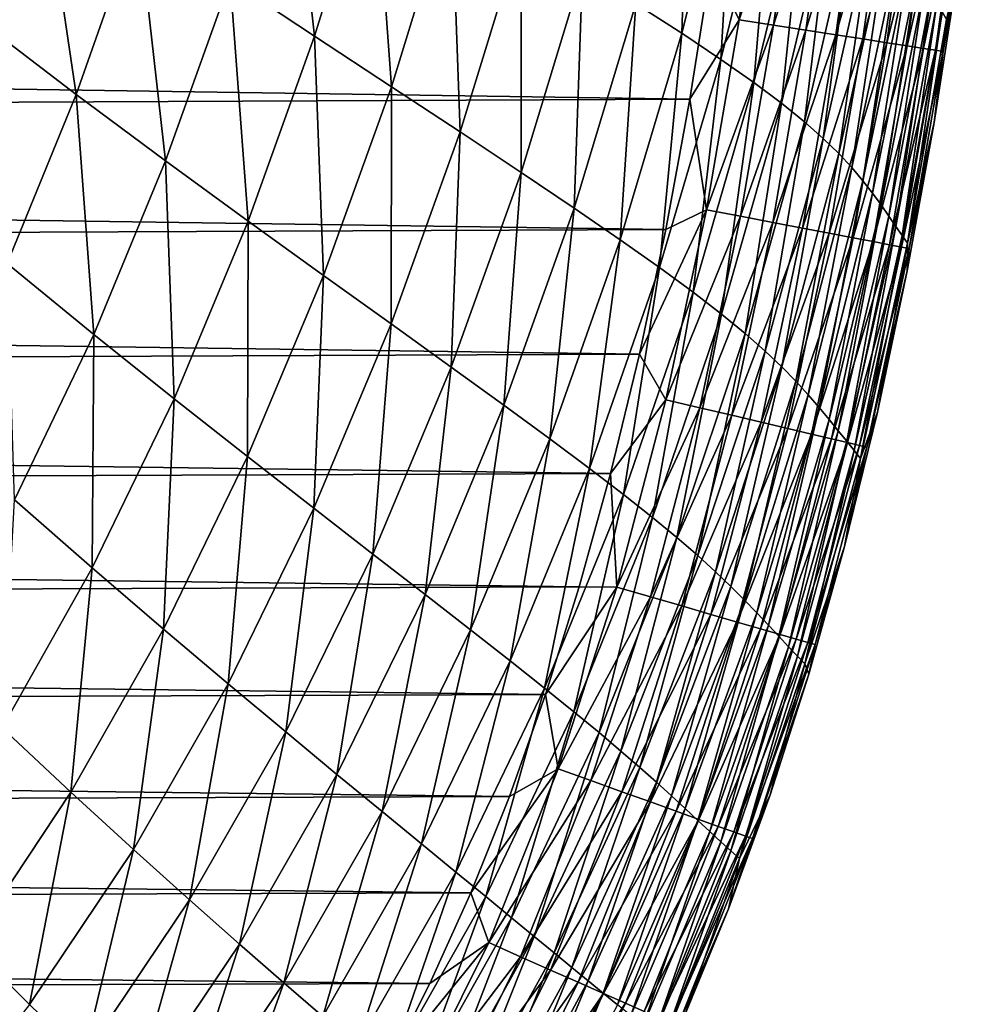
# Model space of a CAD drawing. Header units: metres. Extents: x -36 to 82, y -104 to 104.
# Tile 28 of 245: x 11.43 to 15.31, y -99.22 to -95.2. Entities that reach past the tile are written whole.
import ezdxf

# ---------------------------------------------------------------- set-up
doc = ezdxf.new("R2010")
doc.units = ezdxf.units.M
doc.layers.add('solid_FIT-SHOWER-153_SW0001', color=7, linetype='CONTINUOUS')

msp = doc.modelspace()

# ---------------------------------------------------------------- linework, layer by layer
at = {"layer": 'solid_FIT-SHOWER-153_SW0001'}
for points in [[(11.093212, -94.212463, -17.160442), (11.513734, -94.512512, -16.755827), (11.271219, -95.209732, -16.727695)], [(12.289019, -95.039879, -15.744194), (12.523917, -94.276466, -15.769111), (12.634376, -95.268387, -15.128611)], [(12.523917, -94.276466, -15.769111), (12.875604, -94.487022, -15.152565), (12.634376, -95.268387, -15.128611)], [(13.945886, -95.136177, -11.89852), (14.16457, -94.278923, -11.913508), (14.133304, -95.256416, -10.880325)], [(14.16457, -94.278923, -11.913508), (14.350946, -94.389664, -10.894338), (14.133304, -95.256416, -10.880325)], [(14.133304, -95.256416, -10.880325), (14.350946, -94.389664, -10.894338), (14.29319, -95.362984, -9.775825)], [(14.350946, -94.389664, -10.894338), (14.50904, -94.488167, -9.789031), (14.29319, -95.362984, -9.775825)], [(14.368354, -95.20108, 16.897438), (14.476045, -94.434601, 16.897451), (14.254598, -94.967766, 16.90811)], [(14.616849, -94.452431, 16.866035), (14.476045, -94.434601, 16.897451), (14.368354, -95.20108, 16.897438)], [(14.508688, -95.222916, 16.865982), (14.616849, -94.452431, 16.866035), (14.368354, -95.20108, 16.897438)], [(14.749222, -94.469193, 16.815401), (14.616849, -94.452431, 16.866035), (14.508688, -95.222916, 16.865982)], [(12.634376, -95.268387, -15.128611), (12.875604, -94.487022, -15.152565), (12.948016, -95.474571, -14.43617)], [(12.875604, -94.487022, -15.152565), (13.193964, -94.677223, -14.458756), (12.948016, -95.474571, -14.43617)], [(14.29319, -95.362984, -9.775825), (14.50904, -94.488167, -9.789031), (14.42822, -95.457565, -8.582497)], [(14.50904, -94.488167, -9.789031), (14.641622, -94.575974, -8.595057), (14.42822, -95.457565, -8.582497)], [(14.640609, -95.243431, 16.815285), (14.749222, -94.469193, 16.815401), (14.508688, -95.222916, 16.865982)], [(14.871642, -94.484695, 16.747091), (14.749222, -94.469193, 16.815401), (14.640609, -95.243431, 16.815285)], [(14.762598, -95.262405, 16.746895), (14.871642, -94.484695, 16.747091), (14.640609, -95.243431, 16.815285)], [(14.982586, -94.498741, 16.662645), (14.871642, -94.484695, 16.747091), (14.762598, -95.262405, 16.746895)], [(11.271219, -95.209732, -16.727695), (11.513734, -94.512512, -16.755827), (11.660697, -95.506836, -16.25687)], [(11.513734, -94.512512, -16.755827), (11.914289, -94.788162, -16.285458), (11.660697, -95.506836, -16.25687)], [(14.873137, -95.279602, 16.662354), (14.982586, -94.498741, 16.662645), (14.762598, -95.262405, 16.746895)], [(15.080531, -94.511147, 16.563606), (14.982586, -94.498741, 16.662645), (14.873137, -95.279602, 16.662354)], [(14.970706, -95.294777, 16.563208), (15.080531, -94.511147, 16.563606), (14.873137, -95.279602, 16.662354)], [(15.163956, -94.521706, 16.451515), (15.080531, -94.511147, 16.563606), (14.970706, -95.294777, 16.563208)], [(15.053787, -95.307701, 16.451002), (15.163956, -94.521706, 16.451515), (14.970706, -95.294777, 16.563208)], [(15.231338, -94.530243, 16.327915), (15.163956, -94.521706, 16.451515), (15.053787, -95.307701, 16.451002)], [(15.120862, -95.318138, 16.327282), (15.231338, -94.530243, 16.327915), (15.053787, -95.307701, 16.451002)], [(15.281152, -94.536552, 16.194347), (15.231338, -94.530243, 16.327915), (15.120862, -95.318138, 16.327282)], [(15.170412, -95.325844, 16.193594), (15.281152, -94.536552, 16.194347), (15.120862, -95.318138, 16.327282)], [(15.311878, -94.540443, 16.052351), (15.281152, -94.536552, 16.194347), (15.170412, -95.325844, 16.193594)], [(14.42822, -95.457565, -8.582497), (14.641622, -94.575974, -8.595057), (14.541072, -95.541832, -7.297823)], [(14.641622, -94.575974, -8.595057), (14.751465, -94.654594, -7.309886), (14.541072, -95.541832, -7.297823)], [(15.200919, -95.330589, 16.051481), (15.311878, -94.540443, 16.052351), (15.170412, -95.325844, 16.193594)], [(15.261744, -94.989388, 15.903095), (15.311878, -94.540443, 16.052351), (15.200919, -95.330589, 16.051481)], [(14.541072, -95.541832, -7.297823), (14.751465, -94.654594, -7.309886), (14.634546, -95.617317, -5.919303)], [(14.751465, -94.654594, -7.309886), (14.84144, -94.72541, -5.930979), (14.634546, -95.617317, -5.919303)], [(12.948016, -95.474571, -14.43617), (13.193964, -94.677223, -14.458756), (13.228845, -95.659454, -13.66492)], [(13.193964, -94.677223, -14.458756), (13.477991, -94.84803, -13.685895), (13.228845, -95.659454, -13.66492)], [(14.634546, -95.617317, -5.919303), (14.84144, -94.72541, -5.930979), (14.711577, -95.685371, -4.444458)], [(14.84144, -94.72541, -5.930979), (14.914524, -94.789627, -4.455788), (14.711577, -95.685371, -4.444458)], [(11.660697, -95.506836, -16.25687), (11.914289, -94.788162, -16.285458), (12.025849, -95.777893, -15.715877)], [(11.914289, -94.788162, -16.285458), (12.289019, -95.039879, -15.744194), (12.025849, -95.777893, -15.715877)], [(14.711577, -95.685371, -4.444458), (14.914524, -94.789627, -4.455788), (14.775106, -95.747345, -2.87081)], [(14.914524, -94.789627, -4.455788), (14.973701, -94.848427, -2.881764), (14.775106, -95.747345, -2.87081)], [(13.228845, -95.659454, -13.66492), (13.477991, -94.84803, -13.685895), (13.477246, -95.824249, -12.813607)], [(13.477991, -94.84803, -13.685895), (13.728259, -95.000587, -12.832932), (13.477246, -95.824249, -12.813607)], [(14.775106, -95.747345, -2.87081), (14.973701, -94.848427, -2.881764), (14.828074, -95.804581, -1.195883)], [(14.973701, -94.848427, -2.881764), (15.021956, -94.903008, -1.20636), (14.828074, -95.804581, -1.195883)], [(14.828074, -95.804581, -1.195883), (15.021956, -94.903008, -1.20636), (14.873303, -95.858337, 0.582657)], [(15.021956, -94.903008, -1.20636), (15.062156, -94.954475, 0.572822), (14.873303, -95.858337, 0.582657)], [(-14.234336, -95.103043, 16.90811), (14.165971, -95.525948, 16.90811), (14.254598, -94.967766, 16.90811)], [(14.368354, -95.20108, 16.897438), (14.254598, -94.967766, 16.90811), (14.165971, -95.525948, 16.90811)], [(14.873303, -95.858337, 0.582657), (15.062156, -94.954475, 0.572822), (14.912688, -95.909195, 2.466063)], [(15.062156, -94.954475, 0.572822), (15.096282, -95.003319, 2.457041), (14.912688, -95.909195, 2.466063)], [(13.477246, -95.824249, -12.813607), (13.728259, -95.000587, -12.832932), (13.694165, -95.970329, -11.880727)], [(13.728259, -95.000587, -12.832932), (13.945886, -95.136177, -11.89852), (13.694165, -95.970329, -11.880727)], [(14.912688, -95.909195, 2.466063), (15.096282, -95.003319, 2.457041), (14.947698, -95.957413, 4.455092)], [(15.096282, -95.003319, 2.457041), (15.125905, -95.049721, 4.447033), (14.947698, -95.957413, 4.455092)], [(15.164011, -95.621162, 15.902287), (15.261744, -94.989388, 15.903095), (15.200919, -95.330589, 16.051481)], [(15.214452, -95.200546, 13.478564), (15.261744, -94.989388, 15.903095), (15.164011, -95.621162, 15.902287)], [(12.025849, -95.777893, -15.715877), (12.289019, -95.039879, -15.744194), (12.363295, -96.023705, -15.101231)], [(12.289019, -95.039879, -15.744194), (12.634376, -95.268387, -15.128611), (12.363295, -96.023705, -15.101231)], [(14.947698, -95.957413, 4.455092), (15.125905, -95.049721, 4.447033), (14.979339, -96.002846, 6.55046)], [(15.125905, -95.049721, 4.447033), (15.152168, -95.093513, 6.543486), (14.979339, -96.002846, 6.55046)], [(14.979339, -96.002846, 6.55046), (15.152168, -95.093513, 6.543486), (15.008003, -96.044838, 8.752824)], [(15.152168, -95.093513, 6.543486), (15.175645, -95.134018, 8.747024), (15.008003, -96.044838, 8.752824)], [(-14.234336, -95.103043, 16.90811), (-14.143931, -95.652153, 16.90811), (14.165971, -95.525948, 16.90811)], [(13.694165, -95.970329, -11.880727), (13.945886, -95.136177, -11.89852), (13.881917, -96.099442, -10.863909)], [(13.945886, -95.136177, -11.89852), (14.133304, -95.256416, -10.880325), (13.881917, -96.099442, -10.863909)], [(15.008003, -96.044838, 8.752824), (15.175645, -95.134018, 8.747024), (15.033787, -96.082443, 11.062926)], [(15.175645, -95.134018, 8.747024), (15.196636, -95.170326, 11.058353), (15.033787, -96.082443, 11.062926)], [(15.033787, -96.082443, 11.062926), (15.196636, -95.170326, 11.058353), (15.055701, -96.113701, 13.481874)], [(15.196636, -95.170326, 11.058353), (15.214452, -95.200546, 13.478564), (15.055701, -96.113701, 13.481874)], [(11.271219, -95.209732, -16.727695), (11.660697, -95.506836, -16.25687), (11.37904, -96.196861, -16.225588)], [(14.234219, -95.976944, 16.897423), (14.368354, -95.20108, 16.897438), (14.165971, -95.525948, 16.90811)], [(14.508688, -95.222916, 16.865982), (14.368354, -95.20108, 16.897438), (14.234219, -95.976944, 16.897423)], [(15.055701, -96.113701, 13.481874), (15.214452, -95.200546, 13.478564), (15.164011, -95.621162, 15.902287)], [(13.881917, -96.099442, -10.863909), (14.133304, -95.256416, -10.880325), (14.043069, -96.213432, -9.760625)], [(14.133304, -95.256416, -10.880325), (14.29319, -95.362984, -9.775825), (14.043069, -96.213432, -9.760625)], [(14.373804, -96.003647, 16.865923), (14.508688, -95.222916, 16.865982), (14.234219, -95.976944, 16.897423)], [(14.640609, -95.243431, 16.815285), (14.508688, -95.222916, 16.865982), (14.373804, -96.003647, 16.865923)], [(14.50501, -96.028748, 16.815159), (14.640609, -95.243431, 16.815285), (14.373804, -96.003647, 16.865923)], [(14.762598, -95.262405, 16.746895), (14.640609, -95.243431, 16.815285), (14.50501, -96.028748, 16.815159)], [(12.363295, -96.023705, -15.101231), (12.634376, -95.268387, -15.128611), (12.670742, -96.245209, -14.410256)], [(12.634376, -95.268387, -15.128611), (12.948016, -95.474571, -14.43617), (12.670742, -96.245209, -14.410256)], [(14.626323, -96.051949, 16.746677), (14.762598, -95.262405, 16.746895), (14.50501, -96.028748, 16.815159)], [(14.873137, -95.279602, 16.662354), (14.762598, -95.262405, 16.746895), (14.626323, -96.051949, 16.746677)], [(14.736233, -96.072975, 16.662031), (14.873137, -95.279602, 16.662354), (14.626323, -96.051949, 16.746677)], [(14.970706, -95.294777, 16.563208), (14.873137, -95.279602, 16.662354), (14.736233, -96.072975, 16.662031)], [(14.833227, -96.09153, 16.562767), (14.970706, -95.294777, 16.563208), (14.736233, -96.072975, 16.662031)], [(15.053787, -95.307701, 16.451002), (14.970706, -95.294777, 16.563208), (14.833227, -96.09153, 16.562767)], [(14.915794, -96.10733, 16.450436), (15.053787, -95.307701, 16.451002), (14.833227, -96.09153, 16.562767)], [(15.120862, -95.318138, 16.327282), (15.053787, -95.307701, 16.451002), (14.915794, -96.10733, 16.450436)], [(14.982423, -96.120079, 16.326586), (15.120862, -95.318138, 16.327282), (14.915794, -96.10733, 16.450436)], [(15.170412, -95.325844, 16.193594), (15.120862, -95.318138, 16.327282), (14.982423, -96.120079, 16.326586)], [(15.0316, -96.129486, 16.192764), (15.170412, -95.325844, 16.193594), (14.982423, -96.120079, 16.326586)], [(15.200919, -95.330589, 16.051481), (15.170412, -95.325844, 16.193594), (15.0316, -96.129486, 16.192764)], [(15.061815, -96.135262, 16.050524), (15.200919, -95.330589, 16.051481), (15.0316, -96.129486, 16.192764)], [(15.164011, -95.621162, 15.902287), (15.200919, -95.330589, 16.051481), (15.061815, -96.135262, 16.050524)], [(14.043069, -96.213432, -9.760625), (14.29319, -95.362984, -9.775825), (14.180188, -96.314117, -8.568347)], [(14.29319, -95.362984, -9.775825), (14.42822, -95.457565, -8.582497), (14.180188, -96.314117, -8.568347)], [(14.180188, -96.314117, -8.568347), (14.42822, -95.457565, -8.582497), (14.295848, -96.403328, -7.28455)], [(14.42822, -95.457565, -8.582497), (14.541072, -95.541832, -7.297823), (14.295848, -96.403328, -7.28455)], [(12.670742, -96.245209, -14.410256), (12.948016, -95.474571, -14.43617), (12.947047, -96.443497, -13.640822)], [(12.948016, -95.474571, -14.43617), (13.228845, -95.659454, -13.66492), (12.947047, -96.443497, -13.640822)], [(-14.143931, -95.652153, 16.90811), (14.068228, -96.058243, 16.90811), (14.165971, -95.525948, 16.90811)], [(11.37904, -96.196861, -16.225588), (11.660697, -95.506836, -16.25687), (11.733085, -96.486504, -15.684728)], [(11.660697, -95.506836, -16.25687), (12.025849, -95.777893, -15.715877), (11.733085, -96.486504, -15.684728)], [(14.234219, -95.976944, 16.897423), (14.165971, -95.525948, 16.90811), (14.068228, -96.058243, 16.90811)], [(14.295848, -96.403328, -7.28455), (14.541072, -95.541832, -7.297823), (14.392756, -96.48275, -5.906761)], [(14.541072, -95.541832, -7.297823), (14.634546, -95.617317, -5.919303), (14.392756, -96.48275, -5.906761)], [(14.392756, -96.48275, -5.906761), (14.634546, -95.617317, -5.919303), (14.473781, -96.553886, -4.432569)], [(14.634546, -95.617317, -5.919303), (14.711577, -95.685371, -4.444458), (14.473781, -96.553886, -4.432569)], [(15.054354, -96.225945, 15.901451), (15.164011, -95.621162, 15.902287), (15.061815, -96.135262, 16.050524)], [(15.055701, -96.113701, 13.481874), (15.164011, -95.621162, 15.902287), (15.054354, -96.225945, 15.901451)], [(-14.143931, -95.652153, 16.90811), (-14.044203, -96.177879, 16.90811), (14.068228, -96.058243, 16.90811)], [(12.947047, -96.443497, -13.640822), (13.228845, -95.659454, -13.66492), (13.192434, -96.619858, -12.791441)], [(13.228845, -95.659454, -13.66492), (13.477246, -95.824249, -12.813607), (13.192434, -96.619858, -12.791441)], [(14.473781, -96.553886, -4.432569), (14.711577, -95.685371, -4.444458), (14.541795, -96.618248, -2.859564)], [(14.711577, -95.685371, -4.444458), (14.775106, -95.747345, -2.87081), (14.541795, -96.618248, -2.859564)], [(11.733085, -96.486504, -15.684728), (12.025849, -95.777893, -15.715877), (12.061119, -96.748863, -15.070991)], [(12.025849, -95.777893, -15.715877), (12.363295, -96.023705, -15.101231), (12.061119, -96.748863, -15.070991)], [(14.541795, -96.618248, -2.859564), (14.775106, -95.747345, -2.87081), (14.599673, -96.67733, -1.18534)], [(14.775106, -95.747345, -2.87081), (14.828074, -95.804581, -1.195883), (14.599673, -96.67733, -1.18534)], [(13.192434, -96.619858, -12.791441), (13.477246, -95.824249, -12.813607), (13.407686, -96.775749, -11.860416)], [(13.477246, -95.824249, -12.813607), (13.694165, -95.970329, -11.880727), (13.407686, -96.775749, -11.860416)], [(14.599673, -96.67733, -1.18534), (14.828074, -95.804581, -1.195883), (14.650163, -96.732544, 0.592377)], [(14.828074, -95.804581, -1.195883), (14.873303, -95.858337, 0.582657), (14.650163, -96.732544, 0.592377)], [(14.650163, -96.732544, 0.592377), (14.873303, -95.858337, 0.582657), (14.695059, -96.784569, 2.474838)], [(14.873303, -95.858337, 0.582657), (14.912688, -95.909195, 2.466063), (14.695059, -96.784569, 2.474838)], [(14.695059, -96.784569, 2.474838), (14.912688, -95.909195, 2.466063), (14.735709, -96.833748, 4.462831)], [(14.912688, -95.909195, 2.466063), (14.947698, -95.957413, 4.455092), (14.735709, -96.833748, 4.462831)], [(13.407686, -96.775749, -11.860416), (13.694165, -95.970329, -11.880727), (13.594995, -96.913063, -10.845331)], [(13.694165, -95.970329, -11.880727), (13.881917, -96.099442, -10.863909), (13.594995, -96.913063, -10.845331)], [(14.234219, -95.976944, 16.897423), (14.068228, -96.058243, 16.90811), (13.960592, -96.567223, 16.90811)], [(14.0692, -96.752991, 16.897406), (14.234219, -95.976944, 16.897423), (13.960592, -96.567223, 16.90811)], [(14.373804, -96.003647, 16.865923), (14.234219, -95.976944, 16.897423), (14.0692, -96.752991, 16.897406)], [(14.735709, -96.833748, 4.462831), (14.947698, -95.957413, 4.455092), (14.772969, -96.880005, 6.557096)], [(14.947698, -95.957413, 4.455092), (14.979339, -96.002846, 6.55046), (14.772969, -96.880005, 6.557096)], [(12.061119, -96.748863, -15.070991), (12.363295, -96.023705, -15.101231), (12.360953, -96.98494, -14.381556)], [(12.363295, -96.023705, -15.101231), (12.670742, -96.245209, -14.410256), (12.360953, -96.98494, -14.381556)], [(14.207629, -96.785606, 16.86586), (14.373804, -96.003647, 16.865923), (14.0692, -96.752991, 16.897406)], [(14.50501, -96.028748, 16.815159), (14.373804, -96.003647, 16.865923), (14.207629, -96.785606, 16.86586)], [(14.772969, -96.880005, 6.557096), (14.979339, -96.002846, 6.55046), (14.807041, -96.922699, 8.758326)], [(14.979339, -96.002846, 6.55046), (15.008003, -96.044838, 8.752824), (14.807041, -96.922699, 8.758326)], [(-14.044203, -96.177879, 16.90811), (13.960592, -96.567223, 16.90811), (14.068228, -96.058243, 16.90811)], [(14.337736, -96.816261, 16.815022), (14.50501, -96.028748, 16.815159), (14.207629, -96.785606, 16.86586)], [(14.626323, -96.051949, 16.746677), (14.50501, -96.028748, 16.815159), (14.337736, -96.816261, 16.815022)], [(14.458019, -96.844597, 16.746447), (14.626323, -96.051949, 16.746677), (14.337736, -96.816261, 16.815022)], [(14.736233, -96.072975, 16.662031), (14.626323, -96.051949, 16.746677), (14.458019, -96.844597, 16.746447)], [(14.807041, -96.922699, 8.758326), (15.008003, -96.044838, 8.752824), (14.837804, -96.960907, 11.067285)], [(15.008003, -96.044838, 8.752824), (15.033787, -96.082443, 11.062926), (14.837804, -96.960907, 11.067285)], [(13.594995, -96.913063, -10.845331), (13.881917, -96.099442, -10.863909), (13.756809, -97.033775, -9.743634)], [(13.881917, -96.099442, -10.863909), (14.043069, -96.213432, -9.760625), (13.756809, -97.033775, -9.743634)], [(14.566978, -96.87027, 16.661686), (14.736233, -96.072975, 16.662031), (14.458019, -96.844597, 16.746447)], [(14.833227, -96.09153, 16.562767), (14.736233, -96.072975, 16.662031), (14.566978, -96.87027, 16.661686)], [(14.663112, -96.892914, 16.562296), (14.833227, -96.09153, 16.562767), (14.566978, -96.87027, 16.661686)], [(14.915794, -96.10733, 16.450436), (14.833227, -96.09153, 16.562767), (14.663112, -96.892914, 16.562296)], [(14.837804, -96.960907, 11.067285), (15.033787, -96.082443, 11.062926), (14.863967, -96.992622, 13.485077)], [(15.033787, -96.082443, 11.062926), (15.055701, -96.113701, 13.481874), (14.863967, -96.992622, 13.485077)], [(14.74492, -96.912193, 16.449829), (14.915794, -96.10733, 16.450436), (14.663112, -96.892914, 16.562296)], [(14.982423, -96.120079, 16.326586), (14.915794, -96.10733, 16.450436), (14.74492, -96.912193, 16.449829)], [(14.810903, -96.927734, 16.325838), (14.982423, -96.120079, 16.326586), (14.74492, -96.912193, 16.449829)], [(15.0316, -96.129486, 16.192764), (14.982423, -96.120079, 16.326586), (14.810903, -96.927734, 16.325838)], [(14.859558, -96.939201, 16.191875), (15.0316, -96.129486, 16.192764), (14.810903, -96.927734, 16.325838)], [(15.061815, -96.135262, 16.050524), (15.0316, -96.129486, 16.192764), (14.859558, -96.939201, 16.191875)], [(14.889387, -96.946228, 16.049498), (15.061815, -96.135262, 16.050524), (14.859558, -96.939201, 16.191875)], [(14.863967, -96.992622, 13.485077), (15.055701, -96.113701, 13.481874), (14.932515, -96.803322, 15.900638)], [(15.054354, -96.225945, 15.901451), (15.061815, -96.135262, 16.050524), (14.889387, -96.946228, 16.049498)], [(15.055701, -96.113701, 13.481874), (15.054354, -96.225945, 15.901451), (14.932515, -96.803322, 15.900638)], [(-14.044203, -96.177879, 16.90811), (-13.934509, -96.680786, 16.90811), (13.960592, -96.567223, 16.90811)], [(11.37904, -96.196861, -16.225588), (11.733085, -96.486504, -15.684728), (11.409438, -97.161835, -15.651324)], [(13.756809, -97.033775, -9.743634), (14.043069, -96.213432, -9.760625), (13.895578, -97.139862, -8.552775)], [(14.043069, -96.213432, -9.760625), (14.180188, -96.314117, -8.568347), (13.895578, -97.139862, -8.552775)], [(14.932515, -96.803322, 15.900638), (15.054354, -96.225945, 15.901451), (14.889387, -96.946228, 16.049498)], [(12.360953, -96.98494, -14.381556), (12.670742, -96.245209, -14.410256), (12.631436, -97.1959, -13.614098)], [(12.670742, -96.245209, -14.410256), (12.947047, -96.443497, -13.640822), (12.631436, -97.1959, -13.614098)], [(13.895578, -97.139862, -8.552775), (14.180188, -96.314117, -8.568347), (14.013756, -97.233299, -7.270206)], [(14.180188, -96.314117, -8.568347), (14.295848, -96.403328, -7.28455), (14.013756, -97.233299, -7.270206)], [(14.013756, -97.233299, -7.270206), (14.295848, -96.403328, -7.28455), (14.113943, -97.315903, -5.893473)], [(14.295848, -96.403328, -7.28455), (14.392756, -96.48275, -5.906761), (14.113943, -97.315903, -5.893473)], [(12.631436, -97.1959, -13.614098), (12.947047, -96.443497, -13.640822), (12.872655, -97.38311, -12.766871)], [(12.947047, -96.443497, -13.640822), (13.192434, -96.619858, -12.791441), (12.872655, -97.38311, -12.766871)], [(11.409438, -97.161835, -15.651324), (11.733085, -96.486504, -15.684728), (11.726651, -97.439888, -15.038469)], [(11.733085, -96.486504, -15.684728), (12.061119, -96.748863, -15.070991), (11.726651, -97.439888, -15.038469)], [(14.113943, -97.315903, -5.893473), (14.392756, -96.48275, -5.906761), (14.198915, -97.389359, -4.420225)], [(14.392756, -96.48275, -5.906761), (14.473781, -96.553886, -4.432569), (14.198915, -97.389359, -4.420225)], [(-13.934509, -96.680786, 16.90811), (13.842808, -97.053741, 16.90811), (13.960592, -96.567223, 16.90811)], [(14.0692, -96.752991, 16.897406), (13.960592, -96.567223, 16.90811), (13.842808, -97.053741, 16.90811)], [(14.198915, -97.389359, -4.420225), (14.473781, -96.553886, -4.432569), (14.271451, -97.455315, -2.848119)], [(14.473781, -96.553886, -4.432569), (14.541795, -96.618248, -2.859564), (14.271451, -97.455315, -2.848119)], [(12.872655, -97.38311, -12.766871), (13.192434, -96.619858, -12.791441), (13.085255, -97.548111, -11.837973)], [(13.192434, -96.619858, -12.791441), (13.407686, -96.775749, -11.860416), (13.085255, -97.548111, -11.837973)], [(14.271451, -97.455315, -2.848119), (14.541795, -96.618248, -2.859564), (14.334332, -97.515434, -1.174811)], [(14.541795, -96.618248, -2.859564), (14.599673, -96.67733, -1.18534), (14.334332, -97.515434, -1.174811)], [(-13.934509, -96.680786, 16.90811), (-13.814584, -97.161217, 16.90811), (13.842808, -97.053741, 16.90811)], [(14.334332, -97.515434, -1.174811), (14.599673, -96.67733, -1.18534), (14.390213, -97.571266, 0.601914)], [(14.599673, -96.67733, -1.18534), (14.650163, -96.732544, 0.592377), (14.390213, -97.571266, 0.601914)], [(11.726651, -97.439888, -15.038469), (12.061119, -96.748863, -15.070991), (12.017512, -97.689713, -14.350621)], [(12.061119, -96.748863, -15.070991), (12.360953, -96.98494, -14.381556), (12.017512, -97.689713, -14.350621)], [(14.390213, -97.571266, 0.601914), (14.650163, -96.732544, 0.592377), (14.440763, -97.623611, 2.483315)], [(14.650163, -96.732544, 0.592377), (14.695059, -96.784569, 2.474838), (14.440763, -97.623611, 2.483315)], [(13.085255, -97.548111, -11.837973), (13.407686, -96.775749, -11.860416), (13.271297, -97.692924, -10.824921)], [(13.407686, -96.775749, -11.860416), (13.594995, -96.913063, -10.845331), (13.271297, -97.692924, -10.824921)], [(13.868887, -97.518044, 16.897388), (14.0692, -96.752991, 16.897406), (13.842808, -97.053741, 16.90811)], [(14.207629, -96.785606, 16.86586), (14.0692, -96.752991, 16.897406), (13.868887, -97.518044, 16.897388)], [(14.005548, -97.557762, 16.865793), (14.207629, -96.785606, 16.86586), (13.868887, -97.518044, 16.897388)], [(14.337736, -96.816261, 16.815022), (14.207629, -96.785606, 16.86586), (14.005548, -97.557762, 16.865793)], [(14.440763, -97.623611, 2.483315), (14.695059, -96.784569, 2.474838), (14.487194, -97.672913, 4.470208)], [(14.695059, -96.784569, 2.474838), (14.735709, -96.833748, 4.462831), (14.487194, -97.672913, 4.470208)], [(14.133978, -97.595078, 16.81488), (14.337736, -96.816261, 16.815022), (14.005548, -97.557762, 16.865793)], [(14.458019, -96.844597, 16.746447), (14.337736, -96.816261, 16.815022), (14.133978, -97.595078, 16.81488)], [(14.798376, -97.352829, 15.899844), (14.932515, -96.803322, 15.900638), (14.889387, -96.946228, 16.049498)], [(14.863967, -96.992622, 13.485077), (14.932515, -96.803322, 15.900638), (14.798376, -97.352829, 15.899844)], [(14.252697, -97.629578, 16.746208), (14.458019, -96.844597, 16.746447), (14.133978, -97.595078, 16.81488)], [(14.566978, -96.87027, 16.661686), (14.458019, -96.844597, 16.746447), (14.252697, -97.629578, 16.746208)], [(14.487194, -97.672913, 4.470208), (14.735709, -96.833748, 4.462831), (14.530202, -97.719162, 6.563367)], [(14.735709, -96.833748, 4.462831), (14.772969, -96.880005, 6.557096), (14.530202, -97.719162, 6.563367)], [(14.360222, -97.660828, 16.661333), (14.566978, -96.87027, 16.661686), (14.252697, -97.629578, 16.746208)], [(14.663112, -96.892914, 16.562296), (14.566978, -96.87027, 16.661686), (14.360222, -97.660828, 16.661333)], [(14.455069, -97.688385, 16.561813), (14.663112, -96.892914, 16.562296), (14.360222, -97.660828, 16.661333)], [(14.74492, -96.912193, 16.449829), (14.663112, -96.892914, 16.562296), (14.455069, -97.688385, 16.561813)], [(14.530202, -97.719162, 6.563367), (14.772969, -96.880005, 6.557096), (14.569787, -97.76178, 8.763508)], [(14.772969, -96.880005, 6.557096), (14.807041, -96.922699, 8.758326), (14.569787, -97.76178, 8.763508)], [(13.271297, -97.692924, -10.824921), (13.594995, -96.913063, -10.845331), (13.433105, -97.819672, -9.725128)], [(13.594995, -96.913063, -10.845331), (13.756809, -97.033775, -9.743634), (13.433105, -97.819672, -9.725128)], [(14.535755, -97.711838, 16.449207), (14.74492, -96.912193, 16.449829), (14.455069, -97.688385, 16.561813)], [(14.810903, -96.927734, 16.325838), (14.74492, -96.912193, 16.449829), (14.535755, -97.711838, 16.449207)], [(14.6008, -97.730736, 16.325071), (14.810903, -96.927734, 16.325838), (14.535755, -97.711838, 16.449207)], [(14.569787, -97.76178, 8.763508), (14.807041, -96.922699, 8.758326), (14.605609, -97.799881, 11.07141)], [(14.859558, -96.939201, 16.191875), (14.810903, -96.927734, 16.325838), (14.6008, -97.730736, 16.325071)], [(14.648718, -97.744659, 16.190966), (14.859558, -96.939201, 16.191875), (14.6008, -97.730736, 16.325071)], [(14.807041, -96.922699, 8.758326), (14.837804, -96.960907, 11.067285), (14.605609, -97.799881, 11.07141)], [(14.889387, -96.946228, 16.049498), (14.859558, -96.939201, 16.191875), (14.648718, -97.744659, 16.190966)], [(14.678028, -97.753181, 16.048447), (14.889387, -96.946228, 16.049498), (14.648718, -97.744659, 16.190966)], [(14.798376, -97.352829, 15.899844), (14.889387, -96.946228, 16.049498), (14.678028, -97.753181, 16.048447)], [(12.017512, -97.689713, -14.350621), (12.360953, -96.98494, -14.381556), (12.2809, -97.912544, -13.585252)], [(12.360953, -96.98494, -14.381556), (12.631436, -97.1959, -13.614098), (12.2809, -97.912544, -13.585252)], [(14.605609, -97.799881, 11.07141), (14.837804, -96.960907, 11.067285), (14.636074, -97.831459, 13.488155)], [(14.837804, -96.960907, 11.067285), (14.863967, -96.992622, 13.485077), (14.636074, -97.831459, 13.488155)], [(14.636074, -97.831459, 13.488155), (14.863967, -96.992622, 13.485077), (14.798376, -97.352829, 15.899844)], [(-13.814584, -97.161217, 16.90811), (13.71513, -97.516945, 16.90811), (13.842808, -97.053741, 16.90811)], [(13.433105, -97.819672, -9.725128), (13.756809, -97.033775, -9.743634), (13.572999, -97.930466, -8.536009)], [(13.756809, -97.033775, -9.743634), (13.895578, -97.139862, -8.552775), (13.572999, -97.930466, -8.536009)], [(13.868887, -97.518044, 16.897388), (13.842808, -97.053741, 16.90811), (13.71513, -97.516945, 16.90811)], [(13.572999, -97.930466, -8.536009), (13.895578, -97.139862, -8.552775), (13.69331, -98.02742, -7.254979)], [(13.895578, -97.139862, -8.552775), (14.013756, -97.233299, -7.270206), (13.69331, -98.02742, -7.254979)], [(-13.814584, -97.161217, 16.90811), (-13.684693, -97.61882, 16.90811), (13.71513, -97.516945, 16.90811)], [(11.409438, -97.161835, -15.651324), (11.726651, -97.439888, -15.038469), (11.358693, -98.092812, -15.004246)], [(12.2809, -97.912544, -13.585252), (12.631436, -97.1959, -13.614098), (12.516799, -98.109833, -12.74035)], [(12.631436, -97.1959, -13.614098), (12.872655, -97.38311, -12.766871), (12.516799, -98.109833, -12.74035)], [(13.69331, -98.02742, -7.254979), (14.013756, -97.233299, -7.270206), (13.796516, -98.112511, -5.879591)], [(14.013756, -97.233299, -7.270206), (14.113943, -97.315903, -5.893473), (13.796516, -98.112511, -5.879591)], [(13.796516, -98.112511, -5.879591), (14.113943, -97.315903, -5.893473), (13.885274, -98.187553, -4.407551)], [(14.113943, -97.315903, -5.893473), (14.198915, -97.389359, -4.420225), (13.885274, -98.187553, -4.407551)], [(12.516799, -98.109833, -12.74035), (12.872655, -97.38311, -12.766871), (12.725735, -98.283203, -11.813789)], [(12.872655, -97.38311, -12.766871), (13.085255, -97.548111, -11.837973), (12.725735, -98.283203, -11.813789)], [(13.885274, -98.187553, -4.407551), (14.198915, -97.389359, -4.420225), (13.962245, -98.254364, -2.836575)], [(14.198915, -97.389359, -4.420225), (14.271451, -97.455315, -2.848119), (13.962245, -98.254364, -2.836575)], [(14.636074, -97.831459, 13.488155), (14.798376, -97.352829, 15.899844), (14.652148, -97.874084, 15.899068)], [(14.652148, -97.874084, 15.899068), (14.798376, -97.352829, 15.899844), (14.678028, -97.753181, 16.048447)], [(11.358693, -98.092812, -15.004246), (11.726651, -97.439888, -15.038469), (11.639279, -98.355476, -14.318007)], [(11.726651, -97.439888, -15.038469), (12.017512, -97.689713, -14.350621), (11.639279, -98.355476, -14.318007)], [(13.962245, -98.254364, -2.836575), (14.271451, -97.455315, -2.848119), (14.030096, -98.314758, -1.164375)], [(14.271451, -97.455315, -2.848119), (14.334332, -97.515434, -1.174811), (14.030096, -98.314758, -1.164375)], [(-13.684693, -97.61882, 16.90811), (13.577551, -97.956871, 16.90811), (13.71513, -97.516945, 16.90811)], [(12.725735, -98.283203, -11.813789), (13.085255, -97.548111, -11.837973), (12.90964, -98.434814, -10.803015)], [(13.085255, -97.548111, -11.837973), (13.271297, -97.692924, -10.824921), (12.90964, -98.434814, -10.803015)], [(13.868887, -97.518044, 16.897388), (13.71513, -97.516945, 16.90811), (13.577551, -97.956871, 16.90811)], [(13.628903, -98.260468, 16.897373), (13.868887, -97.518044, 16.897388), (13.577551, -97.956871, 16.90811)], [(14.005548, -97.557762, 16.865793), (13.868887, -97.518044, 16.897388), (13.628903, -98.260468, 16.897373)], [(14.030096, -98.314758, -1.164375), (14.334332, -97.515434, -1.174811), (14.091358, -98.370438, 0.611213)], [(14.334332, -97.515434, -1.174811), (14.390213, -97.571266, 0.601914), (14.091358, -98.370438, 0.611213)], [(13.762949, -98.308609, 16.86573), (14.005548, -97.557762, 16.865793), (13.628903, -98.260468, 16.897373)], [(14.133978, -97.595078, 16.81488), (14.005548, -97.557762, 16.865793), (13.762949, -98.308609, 16.86573)], [(14.091358, -98.370438, 0.611213), (14.390213, -97.571266, 0.601914), (14.147563, -98.422325, 2.491454)], [(14.390213, -97.571266, 0.601914), (14.440763, -97.623611, 2.483315), (14.147563, -98.422325, 2.491454)], [(-13.684693, -97.61882, 16.90811), (-13.544987, -98.053146, 16.90811), (13.577551, -97.956871, 16.90811)], [(13.888911, -98.353844, 16.814745), (14.133978, -97.595078, 16.81488), (13.762949, -98.308609, 16.86573)], [(14.252697, -97.629578, 16.746208), (14.133978, -97.595078, 16.81488), (13.888911, -98.353844, 16.814745)], [(14.005334, -98.395653, 16.745977), (14.252697, -97.629578, 16.746208), (13.888911, -98.353844, 16.814745)], [(14.360222, -97.660828, 16.661333), (14.252697, -97.629578, 16.746208), (14.005334, -98.395653, 16.745977)], [(14.147563, -98.422325, 2.491454), (14.440763, -97.623611, 2.483315), (14.199776, -98.470955, 4.477202)], [(14.440763, -97.623611, 2.483315), (14.487194, -97.672913, 4.470208), (14.199776, -98.470955, 4.477202)], [(14.110762, -98.433517, 16.660988), (14.360222, -97.660828, 16.661333), (14.005334, -98.395653, 16.745977)], [(14.455069, -97.688385, 16.561813), (14.360222, -97.660828, 16.661333), (14.110762, -98.433517, 16.660988)], [(14.199776, -98.470955, 4.477202), (14.487194, -97.672913, 4.470208), (14.248517, -98.516426, 6.569259)], [(14.487194, -97.672913, 4.470208), (14.530202, -97.719162, 6.563367), (14.248517, -98.516426, 6.569259)], [(11.639279, -98.355476, -14.318007), (12.017512, -97.689713, -14.350621), (11.894329, -98.589325, -13.554794)], [(12.017512, -97.689713, -14.350621), (12.2809, -97.912544, -13.585252), (11.894329, -98.589325, -13.554794)], [(12.90964, -98.434814, -10.803015), (13.271297, -97.692924, -10.824921), (13.070707, -98.56691, -9.705391)], [(13.271297, -97.692924, -10.824921), (13.433105, -97.819672, -9.725128), (13.070707, -98.56691, -9.705391)], [(14.203738, -98.466904, 16.561342), (14.455069, -97.688385, 16.561813), (14.110762, -98.433517, 16.660988)], [(14.535755, -97.711838, 16.449207), (14.455069, -97.688385, 16.561813), (14.203738, -98.466904, 16.561342)], [(14.282809, -98.4953, 16.448601), (14.535755, -97.711838, 16.449207), (14.203738, -98.466904, 16.561342)], [(14.6008, -97.730736, 16.325071), (14.535755, -97.711838, 16.449207), (14.282809, -98.4953, 16.448601)], [(14.248517, -98.516426, 6.569259), (14.530202, -97.719162, 6.563367), (14.293585, -98.558235, 8.76836)], [(14.346518, -98.518181, 16.324326), (14.6008, -97.730736, 16.325071), (14.282809, -98.4953, 16.448601)], [(14.530202, -97.719162, 6.563367), (14.569787, -97.76178, 8.763508), (14.293585, -98.558235, 8.76836)], [(14.648718, -97.744659, 16.190966), (14.6008, -97.730736, 16.325071), (14.346518, -98.518181, 16.324326)], [(14.393409, -98.535019, 16.190079), (14.648718, -97.744659, 16.190966), (14.346518, -98.518181, 16.324326)], [(14.678028, -97.753181, 16.048447), (14.648718, -97.744659, 16.190966), (14.393409, -98.535019, 16.190079)], [(14.422026, -98.545296, 16.047422), (14.678028, -97.753181, 16.048447), (14.393409, -98.535019, 16.190079)], [(14.652148, -97.874084, 15.899068), (14.678028, -97.753181, 16.048447), (14.422026, -98.545296, 16.047422)], [(14.293585, -98.558235, 8.76836), (14.569787, -97.76178, 8.763508), (14.334416, -98.595566, 11.075296)], [(14.569787, -97.76178, 8.763508), (14.605609, -97.799881, 11.07141), (14.334416, -98.595566, 11.075296)], [(13.070707, -98.56691, -9.705391), (13.433105, -97.819672, -9.725128), (13.211125, -98.68174, -8.518282)], [(13.433105, -97.819672, -9.725128), (13.572999, -97.930466, -8.536009), (13.211125, -98.68174, -8.518282)], [(14.334416, -98.595566, 11.075296), (14.605609, -97.799881, 11.07141), (14.369131, -98.626465, 13.491096)], [(14.605609, -97.799881, 11.07141), (14.636074, -97.831459, 13.488155), (14.369131, -98.626465, 13.491096)], [(14.369131, -98.626465, 13.491096), (14.636074, -97.831459, 13.488155), (14.494191, -98.366951, 15.898356)], [(14.636074, -97.831459, 13.488155), (14.652148, -97.874084, 15.899068), (14.494191, -98.366951, 15.898356)], [(14.494191, -98.366951, 15.898356), (14.652148, -97.874084, 15.899068), (14.422026, -98.545296, 16.047422)], [(11.894329, -98.589325, -13.554794), (12.2809, -97.912544, -13.585252), (12.123755, -98.795876, -12.712329)], [(12.2809, -97.912544, -13.585252), (12.516799, -98.109833, -12.74035), (12.123755, -98.795876, -12.712329)], [(13.211125, -98.68174, -8.518282), (13.572999, -97.930466, -8.536009), (13.333091, -98.781548, -7.239059)], [(13.572999, -97.930466, -8.536009), (13.69331, -98.02742, -7.254979), (13.333091, -98.781548, -7.239059)], [(-13.544987, -98.053146, 16.90811), (13.429631, -98.373611, 16.90811), (13.577551, -97.956871, 16.90811)], [(13.628903, -98.260468, 16.897373), (13.577551, -97.956871, 16.90811), (13.429631, -98.373611, 16.90811)], [(13.333091, -98.781548, -7.239059), (13.69331, -98.02742, -7.254979), (13.438948, -98.868446, -5.865272)], [(13.69331, -98.02742, -7.254979), (13.796516, -98.112511, -5.879591), (13.438948, -98.868446, -5.865272)], [(-13.544987, -98.053146, 16.90811), (-13.395063, -98.464096, 16.90811), (13.429631, -98.373611, 16.90811)], [(11.358693, -98.092812, -15.004246), (11.639279, -98.355476, -14.318007), (11.225257, -98.978554, -14.284266)], [(12.123755, -98.795876, -12.712329), (12.516799, -98.109833, -12.74035), (12.327993, -98.97686, -11.788262)], [(12.516799, -98.109833, -12.74035), (12.725735, -98.283203, -11.813789), (12.327993, -98.97686, -11.788262)], [(13.438948, -98.868446, -5.865272), (13.796516, -98.112511, -5.879591), (13.531211, -98.944412, -4.394674)], [(13.796516, -98.112511, -5.879591), (13.885274, -98.187553, -4.407551), (13.531211, -98.944412, -4.394674)], [(13.531211, -98.944412, -4.394674), (13.885274, -98.187553, -4.407551), (13.612406, -99.011406, -2.825031)], [(13.885274, -98.187553, -4.407551), (13.962245, -98.254364, -2.836575), (13.612406, -99.011406, -2.825031)], [(13.628903, -98.260468, 16.897373), (13.429631, -98.373611, 16.90811), (13.271811, -98.767059, 16.90811)], [(13.345487, -98.969566, 16.897358), (13.628903, -98.260468, 16.897373), (13.271811, -98.767059, 16.90811)], [(13.762949, -98.308609, 16.86573), (13.628903, -98.260468, 16.897373), (13.345487, -98.969566, 16.897358)], [(13.612406, -99.011406, -2.825031), (13.962245, -98.254364, -2.836575), (13.685057, -99.071381, -1.154109)], [(13.962245, -98.254364, -2.836575), (14.030096, -98.314758, -1.164375), (13.685057, -99.071381, -1.154109)], [(12.327993, -98.97686, -11.788262), (12.725735, -98.283203, -11.813789), (12.508847, -99.134537, -10.779952)], [(12.725735, -98.283203, -11.813789), (12.90964, -98.434814, -10.803015), (12.508847, -99.134537, -10.779952)], [(13.475733, -99.027473, 16.865675), (13.762949, -98.308609, 16.86573), (13.345487, -98.969566, 16.897358)], [(13.888911, -98.353844, 16.814745), (13.762949, -98.308609, 16.86573), (13.475733, -99.027473, 16.865675)], [(13.685057, -99.071381, -1.154109), (14.030096, -98.314758, -1.164375), (13.751553, -99.126198, 0.620216)], [(14.030096, -98.314758, -1.164375), (14.091358, -98.370438, 0.611213), (13.751553, -99.126198, 0.620216)], [(11.225257, -98.978554, -14.284266), (11.639279, -98.355476, -14.318007), (11.470763, -99.222504, -13.523234)], [(11.639279, -98.355476, -14.318007), (11.894329, -98.589325, -13.554794), (11.470763, -99.222504, -13.523234)], [(13.598115, -99.081886, 16.814623), (13.888911, -98.353844, 16.814745), (13.475733, -99.027473, 16.865675)], [(14.005334, -98.395653, 16.745977), (13.888911, -98.353844, 16.814745), (13.598115, -99.081886, 16.814623)], [(-13.395063, -98.464096, 16.90811), (13.271811, -98.767059, 16.90811), (13.429631, -98.373611, 16.90811)], [(13.711216, -99.132172, 16.74577), (14.005334, -98.395653, 16.745977), (13.598115, -99.081886, 16.814623)], [(14.110762, -98.433517, 16.660988), (14.005334, -98.395653, 16.745977), (13.711216, -99.132172, 16.74577)], [(13.751553, -99.126198, 0.620216), (14.091358, -98.370438, 0.611213), (13.813272, -99.176903, 2.499219)], [(14.091358, -98.370438, 0.611213), (14.147563, -98.422325, 2.491454), (13.813272, -99.176903, 2.499219)], [(14.324741, -98.832047, 15.897711), (14.494191, -98.366951, 15.898356), (14.422026, -98.545296, 16.047422)], [(14.369131, -98.626465, 13.491096), (14.494191, -98.366951, 15.898356), (14.324741, -98.832047, 15.897711)], [(12.508847, -99.134537, -10.779952), (12.90964, -98.434814, -10.803015), (12.668374, -99.271294, -9.684706)], [(12.90964, -98.434814, -10.803015), (13.070707, -98.56691, -9.705391), (12.668374, -99.271294, -9.684706)], [(13.813621, -99.177696, 16.660681), (14.110762, -98.433517, 16.660988), (13.711216, -99.132172, 16.74577)], [(13.813272, -99.176903, 2.499219), (14.147563, -98.422325, 2.491454), (13.871118, -99.224144, 4.483791)], [(14.203738, -98.466904, 16.561342), (14.110762, -98.433517, 16.660988), (13.813621, -99.177696, 16.660681)], [(14.147563, -98.422325, 2.491454), (14.199776, -98.470955, 4.477202), (13.871118, -99.224144, 4.483791)], [(-13.395063, -98.464096, 16.90811), (-13.235323, -98.851761, 16.90811), (13.271811, -98.767059, 16.90811)], [(13.903913, -99.217842, 16.560923), (14.203738, -98.466904, 16.561342), (13.813621, -99.177696, 16.660681)], [(13.871118, -99.224144, 4.483791), (14.199776, -98.470955, 4.477202), (13.925433, -99.268143, 6.574761)], [(14.282809, -98.4953, 16.448601), (14.203738, -98.466904, 16.561342), (13.903913, -99.217842, 16.560923)], [(14.199776, -98.470955, 4.477202), (14.248517, -98.516426, 6.569259), (13.925433, -99.268143, 6.574761)], [(13.98068, -99.251976, 16.448061), (14.282809, -98.4953, 16.448601), (13.903913, -99.217842, 16.560923)], [(13.925433, -99.268143, 6.574761), (14.248517, -98.516426, 6.569259), (13.975814, -99.308472, 8.772879)], [(14.248517, -98.516426, 6.569259), (14.293585, -98.558235, 8.76836), (13.975814, -99.308472, 8.772879)], [(14.346518, -98.518181, 16.324326), (14.282809, -98.4953, 16.448601), (13.98068, -99.251976, 16.448061)], [(14.042502, -99.279457, 16.32366), (14.346518, -98.518181, 16.324326), (13.98068, -99.251976, 16.448061)], [(14.393409, -98.535019, 16.190079), (14.346518, -98.518181, 16.324326), (14.042502, -99.279457, 16.32366)], [(13.975814, -99.308472, 8.772879), (14.293585, -98.558235, 8.76836), (14.021478, -99.344437, 11.078933)], [(14.293585, -98.558235, 8.76836), (14.334416, -98.595566, 11.075296), (14.021478, -99.344437, 11.078933)], [(14.087968, -99.299675, 16.189287), (14.393409, -98.535019, 16.190079), (14.042502, -99.279457, 16.32366)], [(14.422026, -98.545296, 16.047422), (14.393409, -98.535019, 16.190079), (14.087968, -99.299675, 16.189287)], [(14.11566, -99.311981, 16.046509), (14.422026, -98.545296, 16.047422), (14.087968, -99.299675, 16.189287)], [(14.324741, -98.832047, 15.897711), (14.422026, -98.545296, 16.047422), (14.11566, -99.311981, 16.046509)], [(11.470763, -99.222504, -13.523234), (11.894329, -98.589325, -13.554794), (11.692576, -99.437469, -12.683267)], [(11.894329, -98.589325, -13.554794), (12.123755, -98.795876, -12.712329), (11.692576, -99.437469, -12.683267)], [(12.668374, -99.271294, -9.684706), (13.070707, -98.56691, -9.705391), (12.80863, -99.389503, -8.49983)], [(13.070707, -98.56691, -9.705391), (13.211125, -98.68174, -8.518282), (12.80863, -99.389503, -8.49983)], [(14.021478, -99.344437, 11.078933), (14.334416, -98.595566, 11.075296), (14.060274, -99.374138, 13.49389)], [(14.334416, -98.595566, 11.075296), (14.369131, -98.626465, 13.491096), (14.060274, -99.374138, 13.49389)], [(14.060274, -99.374138, 13.49389), (14.369131, -98.626465, 13.491096), (14.14429, -99.269531, 15.897127)], [(14.369131, -98.626465, 13.491096), (14.324741, -98.832047, 15.897711), (14.14429, -99.269531, 15.897127)], [(12.80863, -99.389503, -8.49983), (13.211125, -98.68174, -8.518282), (12.931675, -99.491524, -7.22264)], [(13.211125, -98.68174, -8.518282), (13.333091, -98.781548, -7.239059), (12.931675, -99.491524, -7.22264)], [(-13.235323, -98.851761, 16.90811), (13.105403, -99.136932, 16.90811), (13.271811, -98.767059, 16.90811)], [(11.692576, -99.437469, -12.683267), (12.123755, -98.795876, -12.712329), (11.891067, -99.625275, -11.76179)], [(12.123755, -98.795876, -12.712329), (12.327993, -98.97686, -11.788262), (11.891067, -99.625275, -11.76179)], [(12.931675, -99.491524, -7.22264), (13.333091, -98.781548, -7.239059), (13.039707, -99.579613, -5.850672)], [(13.333091, -98.781548, -7.239059), (13.438948, -98.868446, -5.865272), (13.039707, -99.579613, -5.850672)], [(13.345487, -98.969566, 16.897358), (13.271811, -98.767059, 16.90811), (13.105403, -99.136932, 16.90811)], [(14.14429, -99.269531, 15.897127), (14.324741, -98.832047, 15.897711), (14.11566, -99.311981, 16.046509)], [(-13.235323, -98.851761, 16.90811), (-13.067122, -99.215973, 16.90811), (13.105403, -99.136932, 16.90811)], [(13.039707, -99.579613, -5.850672), (13.438948, -98.868446, -5.865272), (13.135081, -99.655884, -4.38172)], [(13.438948, -98.868446, -5.865272), (13.531211, -98.944412, -4.394674), (13.135081, -99.655884, -4.38172)], [(13.135081, -99.655884, -4.38172), (13.531211, -98.944412, -4.394674), (13.22016, -99.722435, -2.81359)], [(13.531211, -98.944412, -4.394674), (13.612406, -99.011406, -2.825031), (13.22016, -99.722435, -2.81359)], [(11.225257, -98.978554, -14.284266), (11.470763, -99.222504, -13.523234), (11.009849, -99.809898, -13.491106)], [(11.891067, -99.625275, -11.76179), (12.327993, -98.97686, -11.788262), (12.067916, -99.788307, -10.756075)], [(12.327993, -98.97686, -11.788262), (12.508847, -99.134537, -10.779952), (12.067916, -99.788307, -10.756075)], [(13.345487, -98.969566, 16.897358), (13.105403, -99.136932, 16.90811), (12.930223, -99.482498, 16.90811)], [(13.015494, -99.635574, 16.897346), (13.345487, -98.969566, 16.897358), (12.930223, -99.482498, 16.90811)], [(13.475733, -99.027473, 16.865675), (13.345487, -98.969566, 16.897358), (13.015494, -99.635574, 16.897346)], [(13.140306, -99.704491, 16.865631), (13.475733, -99.027473, 16.865675), (13.015494, -99.635574, 16.897346)], [(13.598115, -99.081886, 16.814623), (13.475733, -99.027473, 16.865675), (13.140306, -99.704491, 16.865631)], [(13.22016, -99.722435, -2.81359), (13.612406, -99.011406, -2.825031), (13.297308, -99.781372, -1.14409)], [(13.612406, -99.011406, -2.825031), (13.685057, -99.071381, -1.154109), (13.297308, -99.781372, -1.14409)], [(13.297308, -99.781372, -1.14409), (13.685057, -99.071381, -1.154109), (13.368751, -99.834694, 0.628868)], [(13.685057, -99.071381, -1.154109), (13.751553, -99.126198, 0.620216), (13.368751, -99.834694, 0.628868)], [(13.257574, -99.769241, 16.814531), (13.598115, -99.081886, 16.814623), (13.140306, -99.704491, 16.865631)], [(13.711216, -99.132172, 16.74577), (13.598115, -99.081886, 16.814623), (13.257574, -99.769241, 16.814531)], [(-13.067122, -99.215973, 16.90811), (12.930223, -99.482498, 16.90811), (13.105403, -99.136932, 16.90811)], [(12.067916, -99.788307, -10.756075), (12.508847, -99.134537, -10.779952), (12.225046, -99.929054, -9.663363)], [(12.508847, -99.134537, -10.779952), (12.668374, -99.271294, -9.684706), (12.225046, -99.929054, -9.663363)], [(13.36594, -99.829079, 16.745613), (13.711216, -99.132172, 16.74577), (13.257574, -99.769241, 16.814531)], [(13.813621, -99.177696, 16.660681), (13.711216, -99.132172, 16.74577), (13.36594, -99.829079, 16.745613)], [(13.368751, -99.834694, 0.628868), (13.751553, -99.126198, 0.620216), (13.435699, -99.88356, 2.506574)], [(13.751553, -99.126198, 0.620216), (13.813272, -99.176903, 2.499219), (13.435699, -99.88356, 2.506574)], [(13.464046, -99.883247, 16.66045), (13.813621, -99.177696, 16.660681), (13.36594, -99.829079, 16.745613)], [(13.435699, -99.88356, 2.506574), (13.813272, -99.176903, 2.499219), (13.498885, -99.928764, 4.489954)], [(13.903913, -99.217842, 16.560923), (13.813621, -99.177696, 16.660681), (13.464046, -99.883247, 16.66045)], [(13.813272, -99.176903, 2.499219), (13.871118, -99.224144, 4.483791), (13.498885, -99.928764, 4.489954)], [(-13.067122, -99.215973, 16.90811), (-12.890129, -99.55616, 16.90811), (12.930223, -99.482498, 16.90811)], [(13.550538, -99.931, 16.560606), (13.903913, -99.217842, 16.560923), (13.464046, -99.883247, 16.66045)], [(13.98068, -99.251976, 16.448061), (13.903913, -99.217842, 16.560923), (13.550538, -99.931, 16.560606)]]:
    msp.add_3dface(points, dxfattribs=at)

doc.saveas('drawing.dxf')
